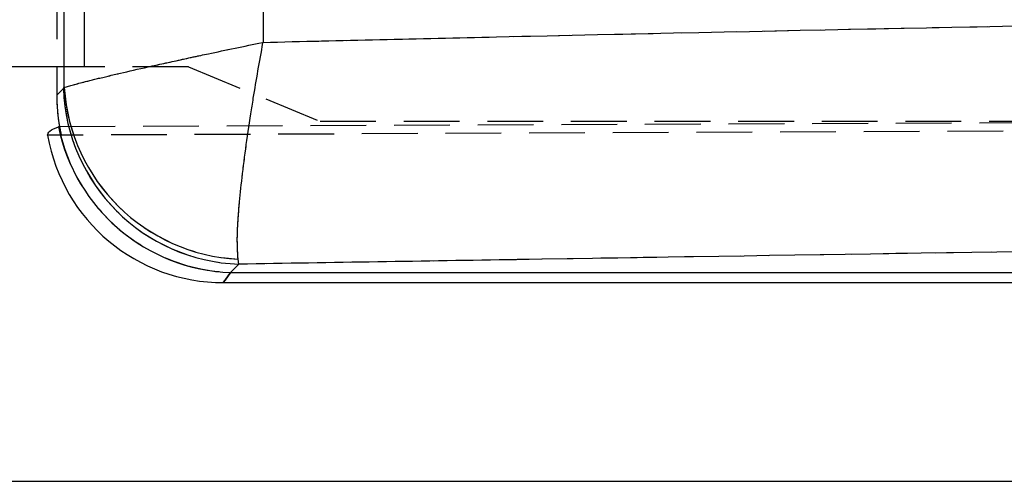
# Model space of a CAD drawing. Extents: x 28 to 416, y 116 to 277.
# Tile 9 of 20: x 174 to 196, y 220 to 231. Entities that reach past the tile are written whole.
import ezdxf

# ---------------------------------------------------------------- set-up
doc = ezdxf.new("R2010")
doc.units = 0
doc.linetypes.add('HIDDEN', pattern=[1.905, 1.27, -0.635])
doc.layers.get('0').update_dxf_attribs({"linetype": 'CONTINUOUS'})
doc.styles.add('SLDTEXTSTYLE0', font='TXT', dxfattribs={"width": 0.75})
doc.dimstyles.new('SLDDIMSTYLE3', dxfattribs={"dimtxt": 3.5, "dimasz": 3.302, "dimexe": 0, "dimexo": 0.0625, "dimgap": 0.875, "dimtad": 1, "dimdec": 0, "dimrnd": 1e-09, "dimzin": 12, "dimtxsty": 'SLDTEXTSTYLE0', "dimsah": 1, "dimcen": 0.09, "dimazin": 3, "dimtfac": 1, "dimtdec": 0, "dimtofl": 0, "dimtmove": 0, "dimatfit": 3, "dimtolj": 1, "dimtzin": 12})

# ---------------------------------------------------------------- blocks, each defined once
blk = doc.blocks.new('_D_4')
at = {"color": 179, "linetype": 'CONTINUOUS'}
for p, q in [((213.055, 245.947), (245.837, 245.947)), ((244.837, 245.947), (244.837, 219.991)), ((148.1, 219.991), (245.837, 219.991))]:
    blk.add_line(p, q, dxfattribs=at)
for points in [[(244.837, 245.947), (244.329, 242.645), (245.345, 242.645)], [(244.837, 219.991), (245.345, 223.293), (244.329, 223.293)]]:
    blk.add_solid(points, dxfattribs=at)
at = {"color": 179, "linetype": 'CONTINUOUS', "insert": (240.326, 229.793, 0.1), "char_height": 3.5, "attachment_point": 1, "rotation": 90, "style": 'SLDTEXTSTYLE0'}
blk.add_mtext('26', dxfattribs=at)

msp = doc.modelspace()

# ---------------------------------------------------------------- linework, layer by layer
at = {"color": 7, "linetype": 'HIDDEN'}
for p, q in [((174.4409, 238.9533), (174.4409, 229.4283)), ((175.0732, 229.4283), (175.0732, 238.9533)), ((175.0732, 229.4283), (174.4409, 229.4283)), ((177.4374, 229.4283), (175.0732, 229.4283)), ((177.4374, 229.4283), (180.4374, 228.1908)), ((174.4409, 228.784), (174.5913, 228.9344)), ((174.5913, 228.9344), (174.6092, 228.9575)), ((228.3806, 228.1075), (174.2315, 227.8718)), ((174.5029, 228.0735), (228.4667, 228.2919)), ((180.4374, 228.1908), (213.4375, 228.1908)), ((178.5896, 224.9361), (178.5694, 225.0496)), ((178.5896, 224.9361), (178.3998, 224.7463)), ((178.3998, 224.7463), (203.3428, 224.7463))]:
    msp.add_line(p, q, dxfattribs=at)
at = {"color": 7, "linetype": 'CONTINUOUS'}
for p, q in [((174.4409, 229.4283), (172.9602, 229.4283)), ((174.4409, 229.4283), (174.4409, 228.784)), ((174.4409, 228.784), (174.5913, 228.9344)), ((174.5913, 228.9344), (174.6092, 228.9575)), ((178.5896, 224.9361), (178.5694, 225.0496)), ((178.5896, 224.9361), (178.3998, 224.7463)), ((178.3998, 224.7463), (203.3428, 224.7463)), ((178.2302, 224.515), (203.3428, 224.515))]:
    msp.add_line(p, q, dxfattribs=at)
at = {"color": 8, "linetype": 'CONTINUOUS', "flags": 128}
msp.add_lwpolyline([(178.2302, 224.515), (178.2727, 224.573), (178.3998, 224.7463)], dxfattribs=at)
at = {"color": 7, "linetype": 'HIDDEN', "flags": 128}
msp.add_lwpolyline([(178.3998, 224.7463), (178.2727, 224.573), (178.2302, 224.515), (178.2302, 224.515)], dxfattribs=at)
at = {"color": 7, "linetype": 'CONTINUOUS'}
for centre, radius, start, end in [((178.7341, 229.079), 4.1454, 181.99813, 268.00189), ((178.7857, 229.2294), 4.1854, 183.7253, 267.03808), ((178.2302, 228.575), 4.06, 189.99137, 270.1272), ((178.5472, 228.8945), 4.1508, 191.52429, 267.96578)]:
    msp.add_arc(centre, radius, start, end, dxfattribs=at)
at = {"color": 7, "linetype": 'HIDDEN'}
for centre, radius, start, end in [((178.7341, 229.079), 4.1454, 181.99813, 268.00189), ((178.7857, 229.2294), 4.1854, 183.7253, 267.03808), ((178.5474, 228.895), 4.1513, 194.25052, 267.96272)]:
    msp.add_arc(centre, radius, start, end, dxfattribs=at)
at = {"color": 7, "linetype": 'CONTINUOUS'}
for centre, major_axis, ratio, start_param, end_param in [((178.5603, 228.9051), (2.9187, 2.9938), 0.9710246, 2.358201, 2.5319393), ((177.1995, 227.5443), (7.9197, 2.4343), 0.163833, 1.8674623, 1.8705203)]:
    msp.add_ellipse(centre, major_axis=major_axis, ratio=ratio, start_param=start_param, end_param=end_param, dxfattribs=at)
at = {"color": 7, "linetype": 'HIDDEN'}
msp.add_ellipse((178.5603, 228.9051), major_axis=(2.9187, 2.9938), ratio=0.9710246, start_param=2.358201, end_param=2.5818215, dxfattribs=at)
at = {"color": 7, "linetype": 'CONTINUOUS'}
for points, knots in [([(174.6092, 228.9575), (174.6069, 230.7093), (174.6024, 234.207), (174.5988, 237.7047), (174.597, 239.4507)], [0, 0, 0, 0, 0.500831, 1, 1, 1, 1]), ([(179.1906, 238.5409), (179.1828, 237.109), (179.1674, 234.2579), (179.1486, 231.4068), (179.1393, 229.9877)], [0, 0, 0, 0, 0.502233, 1, 1, 1, 1]), ([(179.1393, 229.9877), (180.9109, 230.0297), (188.8278, 230.2175), (196.7477, 230.372), (202.8954, 230.4919)], [0, 0, 0, 0, 0.22378, 1, 1, 1, 1]), ([(174.6092, 228.9575), (174.7408, 228.9974), (174.9459, 229.0595), (175.533, 229.2027), (176.1004, 229.335), (176.7776, 229.4867), (177.3947, 229.621), (178.1681, 229.7862), (178.7108, 229.8996), (179.1345, 229.9867), (179.1393, 229.9877)], [0, 0, 0, 0, 0.2292708, 0.3571788, 0.4850983, 0.6169828, 0.7488775, 0.8051242, 0.9977983, 1, 1, 1, 1]), ([(178.5694, 225.0496), (178.5579, 225.2306), (178.54, 225.5126), (178.5864, 226.1893), (178.6488, 226.8198), (178.7404, 227.5496), (178.8351, 228.1995), (178.9624, 229.0023), (179.0589, 229.556), (179.1384, 229.9828), (179.1393, 229.9877)], [0, 0, 0, 0, 0.22928247, 0.35719003, 0.48510932, 0.61701909, 0.74893942, 0.80512786, 0.99779825, 1, 1, 1, 1]), ([(174.2315, 227.8718), (174.2378, 227.904), (174.2504, 227.9686), (174.4033, 228.0329), (174.4801, 228.0652)], [0, 0, 0, 0, 0.4973985, 1, 1, 1, 1]), ([(203.3428, 225.3281), (197.1994, 225.2324), (188.9472, 225.1039), (180.6978, 224.9703), (178.5896, 224.9361)], [0, 0, 0, 0, 0.74445044, 1, 1, 1, 1])]:
    msp.add_open_spline(points, degree=3, knots=knots, dxfattribs=at)
at = {"color": 7, "linetype": 'HIDDEN'}
for points, knots in [([(174.6092, 228.9575), (174.6069, 230.7093), (174.6024, 234.207), (174.5988, 237.7047), (174.597, 239.4507)], [0, 0, 0, 0, 0.500831, 1, 1, 1, 1]), ([(179.1906, 238.5409), (179.1828, 237.109), (179.1674, 234.2579), (179.1486, 231.4068), (179.1393, 229.9877)], [0, 0, 0, 0, 0.502233, 1, 1, 1, 1]), ([(179.1393, 229.9877), (180.9109, 230.0297), (188.8278, 230.2175), (196.7477, 230.372), (202.8954, 230.4919)], [0, 0, 0, 0, 0.22378, 1, 1, 1, 1]), ([(174.6092, 228.9575), (174.7408, 228.9974), (174.9459, 229.0595), (175.533, 229.2027), (176.1004, 229.335), (176.7776, 229.4867), (177.3947, 229.621), (178.1681, 229.7862), (178.7108, 229.8996), (179.1345, 229.9867), (179.1393, 229.9877)], [0, 0, 0, 0, 0.2292708, 0.3571788, 0.4850983, 0.6169828, 0.7488775, 0.8051242, 0.9977983, 1, 1, 1, 1]), ([(178.5694, 225.0496), (178.5579, 225.2306), (178.54, 225.5126), (178.5864, 226.1893), (178.6488, 226.8198), (178.7404, 227.5496), (178.8351, 228.1995), (178.9624, 229.0023), (179.0589, 229.556), (179.1384, 229.9828), (179.1393, 229.9877)], [0, 0, 0, 0, 0.22928247, 0.35719003, 0.48510932, 0.61701909, 0.74893942, 0.80512786, 0.99779825, 1, 1, 1, 1]), ([(203.3428, 225.3281), (197.1994, 225.2324), (188.9472, 225.1039), (180.6978, 224.9703), (178.5896, 224.9361)], [0, 0, 0, 0, 0.74445044, 1, 1, 1, 1])]:
    msp.add_open_spline(points, degree=3, knots=knots, dxfattribs=at)

# ---------------------------------------------------------------- dimensions: what is measured, and where the dimension line sits
at = {"color": 179, "linetype": 'CONTINUOUS'}
dim = msp.add_linear_dim(base=(244.8374, 219.9908), p1=(212.0548, 245.9465), p2=(147.0999, 219.9908), angle=90, dimstyle='SLDDIMSTYLE3', dxfattribs=at)
dim.commit()
dim.dimension.update_dxf_attribs({"geometry": '_D_4', "text_midpoint": (244.8374, 233.8006), "dimtype": 160})

doc.saveas('drawing.dxf')
